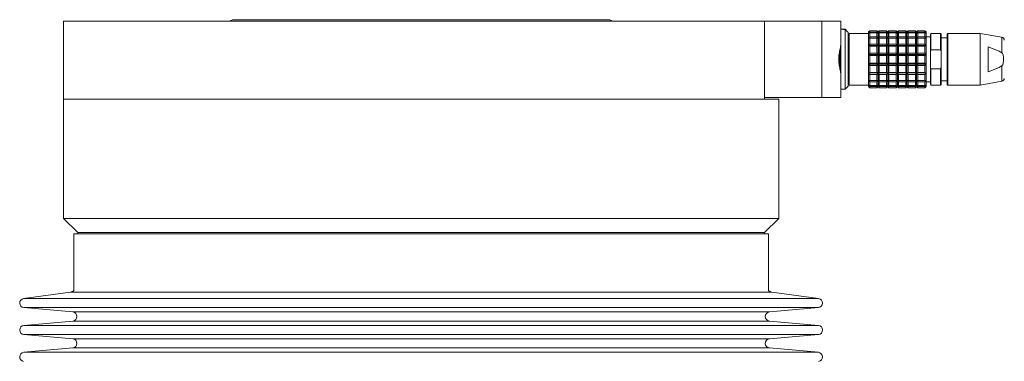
# Model space of a CAD drawing. Header units: inches. Extents: x -3.6 to 22.2, y -7.8 to 16.7.
# Tile 67 of 127: x 2.9 to 9.3, y 7.8 to 10.1. Entities that reach past the tile are written whole.
import ezdxf

# ---------------------------------------------------------------- set-up
doc = ezdxf.new("R2010")
doc.units = ezdxf.units.IN
doc.header["$MEASUREMENT"] = 0

msp = doc.modelspace()

# ---------------------------------------------------------------- linework, layer by layer
at = {"color": 7, "linetype": 'Continuous', "lineweight": 15}
for p, q in [((3.1457, 10.0726), (3.1457, 9.5606)), ((3.1457, 10.0726), (7.7392, 10.0726)), ((6.7187, 10.0826), (4.2597, 10.0826)), ((7.7392, 10.0726), (8.1142, 10.0726)), ((7.7392, 9.5606), (7.7392, 10.0726)), ((8.1142, 9.5726), (8.1142, 10.0726)), ((8.1142, 10.0726), (8.2392, 10.0726)), ((8.2392, 10.0726), (8.2392, 9.9237)), ((8.2503, 10.0195), (8.2392, 10.0195)), ((8.2667, 10.0195), (8.2501, 10.0195)), ((8.2834, 10.0029), (8.2667, 10.0195)), ((8.2667, 10.0188), (8.2667, 10.0195)), ((8.2667, 9.8226), (8.2667, 10.0188)), ((8.2864, 9.9998), (8.2833, 10.0029)), ((8.2864, 9.8226), (8.2864, 9.9998)), ((8.4281, 10.0095), (8.4203, 10.0018)), ((8.4203, 10.0018), (8.4281, 10.0095)), ((8.4203, 10.0018), (8.4203, 9.991)), ((8.4203, 9.991), (8.4281, 10.0009)), ((8.4281, 10.0009), (8.4281, 10.0095)), ((8.4754, 10.0095), (8.4281, 10.0095)), ((8.4281, 10.0009), (8.4754, 10.0009)), ((8.4754, 10.0009), (8.4754, 10.0095)), ((8.4833, 10.0018), (8.4754, 10.0095)), ((8.4754, 10.0095), (8.4833, 10.0018)), ((8.4754, 10.0009), (8.4833, 9.991)), ((8.4911, 10.0095), (8.4833, 10.0018)), ((8.4833, 10.0018), (8.4911, 10.0095)), ((8.4833, 9.991), (8.4833, 10.0018)), ((8.4833, 9.991), (8.4911, 10.0009)), ((8.4911, 10.0009), (8.4911, 10.0095)), ((8.5384, 10.0095), (8.4911, 10.0095)), ((8.4911, 10.0009), (8.5384, 10.0009)), ((8.5384, 10.0009), (8.5384, 10.0095)), ((8.5463, 10.0018), (8.5384, 10.0095)), ((8.5384, 10.0095), (8.5463, 10.0018)), ((8.5384, 10.0009), (8.5463, 9.991)), ((8.5541, 10.0095), (8.5463, 10.0018)), ((8.5463, 10.0018), (8.5541, 10.0095)), ((8.5463, 9.991), (8.5463, 10.0018)), ((8.5463, 9.991), (8.5541, 10.0009)), ((8.5541, 10.0009), (8.5541, 10.0095)), ((8.6014, 10.0095), (8.5541, 10.0095)), ((8.5541, 10.0009), (8.6014, 10.0009)), ((8.6014, 10.0009), (8.6014, 10.0095)), ((8.6092, 10.0018), (8.6014, 10.0095)), ((8.6014, 10.0009), (8.6092, 9.991)), ((8.6171, 10.0095), (8.6092, 10.0018)), ((8.6092, 10.0018), (8.6171, 10.0095)), ((8.6092, 9.991), (8.6092, 10.0018)), ((8.6092, 9.991), (8.6171, 10.0009)), ((8.6171, 10.0009), (8.6171, 10.0095)), ((8.6644, 10.0095), (8.6171, 10.0095)), ((8.6171, 10.0009), (8.6644, 10.0009)), ((8.6644, 10.0009), (8.6644, 10.0095)), ((8.6722, 10.0018), (8.6644, 10.0095)), ((8.6644, 10.0095), (8.6722, 10.0018)), ((8.6644, 10.0009), (8.6722, 9.991)), ((8.6801, 10.0095), (8.6722, 10.0018)), ((8.6722, 10.0018), (8.6801, 10.0095)), ((8.6722, 9.991), (8.6722, 10.0018)), ((8.6722, 9.991), (8.6801, 10.0009)), ((8.6801, 10.0009), (8.6801, 10.0095)), ((8.7274, 10.0095), (8.6801, 10.0095)), ((8.6801, 10.0009), (8.7274, 10.0009)), ((8.7274, 10.0009), (8.7274, 10.0095)), ((8.7352, 10.0018), (8.7274, 10.0095)), ((8.7274, 10.0095), (8.7352, 10.0018)), ((8.7274, 10.0009), (8.7352, 9.991)), ((8.7431, 10.0095), (8.7352, 10.0018)), ((8.7352, 10.0018), (8.7431, 10.0095)), ((8.7352, 9.991), (8.7352, 10.0018)), ((8.7352, 9.991), (8.7431, 10.0009)), ((8.7431, 10.0009), (8.7431, 10.0095)), ((8.7903, 10.0095), (8.7431, 10.0095)), ((8.7431, 10.0009), (8.7903, 10.0009)), ((8.7903, 10.0009), (8.7903, 10.0095)), ((8.7982, 10.0018), (8.7903, 10.0095)), ((8.7903, 10.0095), (8.7982, 10.0018)), ((8.7903, 10.0009), (8.7982, 9.991)), ((8.7982, 9.991), (8.7982, 10.0018)), ((8.4203, 9.9919), (8.2943, 9.9919)), ((8.4281, 9.9956), (8.4203, 9.991)), ((8.4203, 9.991), (8.4203, 9.9599)), ((8.4203, 9.9599), (8.4281, 9.9707)), ((8.4281, 9.9608), (8.4203, 9.9599)), ((8.4203, 9.9599), (8.4203, 9.9122)), ((8.4281, 9.9707), (8.4281, 9.9956)), ((8.4754, 9.9956), (8.4281, 9.9956)), ((8.4281, 9.9707), (8.4754, 9.9707)), ((8.4281, 9.9228), (8.4281, 9.9608)), ((8.4754, 9.9608), (8.4281, 9.9608)), ((8.4754, 9.9707), (8.4754, 9.9956)), ((8.4833, 9.991), (8.4754, 9.9956)), ((8.4754, 9.9707), (8.4833, 9.9599)), ((8.4754, 9.9228), (8.4754, 9.9608)), ((8.4833, 9.9599), (8.4754, 9.9608)), ((8.4911, 9.9956), (8.4833, 9.991)), ((8.4833, 9.9599), (8.4833, 9.991)), ((8.4833, 9.9599), (8.4911, 9.9707)), ((8.4911, 9.9608), (8.4833, 9.9599)), ((8.4833, 9.9122), (8.4833, 9.9599)), ((8.4911, 9.9707), (8.4911, 9.9956)), ((8.5384, 9.9956), (8.4911, 9.9956)), ((8.4911, 9.9707), (8.5384, 9.9707)), ((8.4911, 9.9228), (8.4911, 9.9608)), ((8.5384, 9.9608), (8.4911, 9.9608)), ((8.5384, 9.9707), (8.5384, 9.9956)), ((8.5463, 9.991), (8.5384, 9.9956)), ((8.5384, 9.9707), (8.5463, 9.9599)), ((8.5384, 9.9228), (8.5384, 9.9608)), ((8.5463, 9.9599), (8.5384, 9.9608)), ((8.5541, 9.9956), (8.5463, 9.991)), ((8.5463, 9.9599), (8.5463, 9.991)), ((8.5463, 9.9599), (8.5541, 9.9707)), ((8.5541, 9.9608), (8.5463, 9.9599)), ((8.5463, 9.9122), (8.5463, 9.9599)), ((8.5541, 9.9707), (8.5541, 9.9956)), ((8.6014, 9.9956), (8.5541, 9.9956)), ((8.5541, 9.9707), (8.6014, 9.9707)), ((8.5541, 9.9228), (8.5541, 9.9608)), ((8.6014, 9.9608), (8.5541, 9.9608)), ((8.6014, 9.9707), (8.6014, 9.9956)), ((8.6092, 9.991), (8.6014, 9.9956)), ((8.6014, 9.9707), (8.6092, 9.9599)), ((8.6014, 9.9228), (8.6014, 9.9608)), ((8.6092, 9.9599), (8.6014, 9.9608)), ((8.6171, 9.9956), (8.6092, 9.991)), ((8.6092, 9.9599), (8.6092, 9.991)), ((8.6092, 9.9599), (8.6171, 9.9707)), ((8.6171, 9.9608), (8.6092, 9.9599)), ((8.6092, 9.9122), (8.6092, 9.9599)), ((8.6171, 9.9707), (8.6171, 9.9956)), ((8.6644, 9.9956), (8.6171, 9.9956)), ((8.6171, 9.9707), (8.6644, 9.9707)), ((8.6171, 9.9228), (8.6171, 9.9608)), ((8.6644, 9.9608), (8.6171, 9.9608)), ((8.6644, 9.9707), (8.6644, 9.9956)), ((8.6722, 9.991), (8.6644, 9.9956)), ((8.6644, 9.9707), (8.6722, 9.9599)), ((8.6644, 9.9228), (8.6644, 9.9608)), ((8.6722, 9.9599), (8.6644, 9.9608)), ((8.6801, 9.9956), (8.6722, 9.991)), ((8.6722, 9.9599), (8.6722, 9.991)), ((8.6722, 9.9599), (8.6801, 9.9707)), ((8.6801, 9.9608), (8.6722, 9.9599)), ((8.6722, 9.9122), (8.6722, 9.9599)), ((8.6801, 9.9707), (8.6801, 9.9956)), ((8.7274, 9.9956), (8.6801, 9.9956)), ((8.6801, 9.9707), (8.7274, 9.9707)), ((8.6801, 9.9228), (8.6801, 9.9608)), ((8.7274, 9.9608), (8.6801, 9.9608)), ((8.7274, 9.9707), (8.7274, 9.9956)), ((8.7352, 9.991), (8.7274, 9.9956)), ((8.7274, 9.9707), (8.7352, 9.9599)), ((8.7274, 9.9228), (8.7274, 9.9608)), ((8.7352, 9.9599), (8.7274, 9.9608)), ((8.7431, 9.9956), (8.7352, 9.991)), ((8.7352, 9.9599), (8.7352, 9.991)), ((8.7352, 9.9599), (8.7431, 9.9707)), ((8.7431, 9.9608), (8.7352, 9.9599)), ((8.7352, 9.9122), (8.7352, 9.9599)), ((8.7431, 9.9707), (8.7431, 9.9956)), ((8.7903, 9.9956), (8.7431, 9.9956)), ((8.7431, 9.9707), (8.7903, 9.9707)), ((8.7431, 9.9228), (8.7431, 9.9608)), ((8.7903, 9.9608), (8.7431, 9.9608)), ((8.7903, 9.9707), (8.7903, 9.9956)), ((8.7982, 9.991), (8.7903, 9.9956)), ((8.7903, 9.9707), (8.7982, 9.9599)), ((8.7903, 9.9228), (8.7903, 9.9608)), ((8.7982, 9.9599), (8.7903, 9.9608)), ((8.7982, 9.9599), (8.7982, 9.991)), ((8.8258, 9.9703), (8.7982, 9.9703)), ((8.7982, 9.9122), (8.7982, 9.9599)), ((8.8297, 9.9919), (8.8258, 9.988)), ((8.8258, 9.988), (8.8258, 9.8731)), ((8.8927, 9.9919), (8.8297, 9.9919)), ((8.8297, 9.8848), (8.8297, 9.9919)), ((8.8966, 9.988), (8.8927, 9.9919)), ((8.8927, 9.8848), (8.8927, 9.9919)), ((8.8966, 9.8731), (8.8966, 9.988)), ((8.936, 9.9644), (8.8966, 9.9644)), ((8.94, 9.9919), (8.936, 9.988)), ((8.936, 9.988), (8.936, 9.6573)), ((9.1526, 9.9919), (8.94, 9.9919)), ((8.94, 9.6534), (8.94, 9.9919)), ((9.2938, 9.967), (9.1526, 9.9919)), ((9.1526, 9.6534), (9.1526, 9.9919)), ((8.2323, 9.8824), (8.2323, 9.7638)), ((8.2392, 9.7216), (8.2392, 9.9237)), ((8.4203, 9.9122), (8.4281, 9.9228)), ((8.4203, 9.9122), (8.4203, 9.8538)), ((8.4281, 9.9094), (8.4203, 9.9122)), ((8.4203, 9.9122), (8.4833, 9.9122)), ((8.4281, 9.9228), (8.4754, 9.9228)), ((8.4281, 9.8627), (8.4281, 9.9094)), ((8.4754, 9.9094), (8.4281, 9.9094)), ((8.4754, 9.9228), (8.4833, 9.9122)), ((8.4833, 9.9122), (8.4754, 9.9094)), ((8.4754, 9.8627), (8.4754, 9.9094)), ((8.4833, 9.9122), (8.4911, 9.9228)), ((8.4833, 9.8538), (8.4833, 9.9122)), ((8.4911, 9.9094), (8.4833, 9.9122)), ((8.4833, 9.9122), (8.5463, 9.9122)), ((8.4911, 9.9228), (8.5384, 9.9228)), ((8.4911, 9.8627), (8.4911, 9.9094)), ((8.5384, 9.9094), (8.4911, 9.9094)), ((8.5384, 9.9228), (8.5463, 9.9122)), ((8.5463, 9.9122), (8.5384, 9.9094)), ((8.5384, 9.8627), (8.5384, 9.9094)), ((8.5463, 9.9122), (8.5541, 9.9228)), ((8.5463, 9.8538), (8.5463, 9.9122)), ((8.5541, 9.9094), (8.5463, 9.9122)), ((8.5463, 9.9122), (8.6092, 9.9122)), ((8.5541, 9.9228), (8.6014, 9.9228)), ((8.5541, 9.8627), (8.5541, 9.9094)), ((8.6014, 9.9094), (8.5541, 9.9094)), ((8.6014, 9.9228), (8.6092, 9.9122)), ((8.6092, 9.9122), (8.6014, 9.9094)), ((8.6014, 9.8627), (8.6014, 9.9094)), ((8.6092, 9.9122), (8.6171, 9.9228)), ((8.6092, 9.8538), (8.6092, 9.9122)), ((8.6171, 9.9094), (8.6092, 9.9122)), ((8.6092, 9.9122), (8.6722, 9.9122)), ((8.6171, 9.9228), (8.6644, 9.9228)), ((8.6171, 9.8627), (8.6171, 9.9094)), ((8.6644, 9.9094), (8.6171, 9.9094)), ((8.6644, 9.9228), (8.6722, 9.9122)), ((8.6722, 9.9122), (8.6644, 9.9094)), ((8.6644, 9.8627), (8.6644, 9.9094)), ((8.6722, 9.9122), (8.6801, 9.9228)), ((8.6722, 9.8538), (8.6722, 9.9122)), ((8.6801, 9.9094), (8.6722, 9.9122)), ((8.6722, 9.9122), (8.7352, 9.9122)), ((8.6801, 9.9228), (8.7274, 9.9228)), ((8.6801, 9.8627), (8.6801, 9.9094)), ((8.7274, 9.9094), (8.6801, 9.9094)), ((8.7274, 9.9228), (8.7352, 9.9122)), ((8.7352, 9.9122), (8.7274, 9.9094)), ((8.7274, 9.8627), (8.7274, 9.9094)), ((8.7352, 9.9122), (8.7431, 9.9228)), ((8.7352, 9.8538), (8.7352, 9.9122)), ((8.7431, 9.9094), (8.7352, 9.9122)), ((8.7352, 9.9122), (8.7982, 9.9122)), ((8.7431, 9.9228), (8.7903, 9.9228)), ((8.7431, 9.8627), (8.7431, 9.9094)), ((8.7903, 9.9094), (8.7431, 9.9094)), ((8.7903, 9.9228), (8.7982, 9.9122)), ((8.7982, 9.9122), (8.7903, 9.9094)), ((8.7903, 9.8627), (8.7903, 9.9094)), ((8.7982, 9.8538), (8.7982, 9.9122)), ((8.8258, 9.8731), (8.8297, 9.8848)), ((8.8258, 9.8731), (8.8258, 9.7722)), ((8.8297, 9.8848), (8.8927, 9.8848)), ((8.8927, 9.8848), (8.8966, 9.8731)), ((8.8966, 9.8731), (8.8966, 9.7722)), ((9.2037, 9.7408), (9.2037, 9.9045)), ((9.2037, 9.9045), (9.2754, 9.8756)), ((9.2754, 9.8756), (9.2828, 9.8719)), ((9.2828, 9.8719), (9.2938, 9.8658)), ((8.2667, 9.6258), (8.2667, 9.8226)), ((8.2864, 9.6455), (8.2864, 9.8226)), ((8.4203, 9.8538), (8.4281, 9.8627)), ((8.4203, 9.8538), (8.4203, 9.7915)), ((8.4281, 9.8475), (8.4203, 9.8538)), ((8.4203, 9.8538), (8.4833, 9.8538)), ((8.4281, 9.8627), (8.4754, 9.8627)), ((8.4281, 9.7978), (8.4281, 9.8475)), ((8.4754, 9.8475), (8.4281, 9.8475)), ((8.4754, 9.8627), (8.4833, 9.8538)), ((8.4833, 9.8538), (8.4754, 9.8475)), ((8.4754, 9.7978), (8.4754, 9.8475)), ((8.4833, 9.8538), (8.4911, 9.8627)), ((8.4833, 9.7915), (8.4833, 9.8538)), ((8.4911, 9.8475), (8.4833, 9.8538)), ((8.4833, 9.8538), (8.5463, 9.8538)), ((8.4911, 9.8627), (8.5384, 9.8627)), ((8.4911, 9.7978), (8.4911, 9.8475)), ((8.5384, 9.8475), (8.4911, 9.8475)), ((8.5384, 9.8627), (8.5463, 9.8538)), ((8.5463, 9.8538), (8.5384, 9.8475)), ((8.5384, 9.7978), (8.5384, 9.8475)), ((8.5463, 9.8538), (8.5541, 9.8627)), ((8.5463, 9.7915), (8.5463, 9.8538)), ((8.5541, 9.8475), (8.5463, 9.8538)), ((8.5463, 9.8538), (8.6092, 9.8538)), ((8.5541, 9.8627), (8.6014, 9.8627)), ((8.5541, 9.7978), (8.5541, 9.8475)), ((8.6014, 9.8475), (8.5541, 9.8475)), ((8.6014, 9.8627), (8.6092, 9.8538)), ((8.6092, 9.8538), (8.6014, 9.8475)), ((8.6014, 9.7978), (8.6014, 9.8475)), ((8.6092, 9.8538), (8.6171, 9.8627)), ((8.6092, 9.7915), (8.6092, 9.8538)), ((8.6171, 9.8475), (8.6092, 9.8538)), ((8.6092, 9.8538), (8.6722, 9.8538)), ((8.6171, 9.8627), (8.6644, 9.8627)), ((8.6171, 9.7978), (8.6171, 9.8475)), ((8.6644, 9.8475), (8.6171, 9.8475)), ((8.6644, 9.8627), (8.6722, 9.8538)), ((8.6722, 9.8538), (8.6644, 9.8475)), ((8.6644, 9.7978), (8.6644, 9.8475)), ((8.6722, 9.8538), (8.6801, 9.8627)), ((8.6722, 9.7915), (8.6722, 9.8538)), ((8.6801, 9.8475), (8.6722, 9.8538)), ((8.6722, 9.8538), (8.7352, 9.8538)), ((8.6801, 9.8627), (8.7274, 9.8627)), ((8.6801, 9.7978), (8.6801, 9.8475)), ((8.7274, 9.8475), (8.6801, 9.8475)), ((8.7274, 9.8627), (8.7352, 9.8538)), ((8.7352, 9.8538), (8.7274, 9.8475)), ((8.7274, 9.7978), (8.7274, 9.8475)), ((8.7352, 9.8538), (8.7431, 9.8627)), ((8.7352, 9.7915), (8.7352, 9.8538)), ((8.7431, 9.8475), (8.7352, 9.8538)), ((8.7352, 9.8538), (8.7982, 9.8538)), ((8.7431, 9.8627), (8.7903, 9.8627)), ((8.7431, 9.7978), (8.7431, 9.8475)), ((8.7903, 9.8475), (8.7431, 9.8475)), ((8.7903, 9.8627), (8.7982, 9.8538)), ((8.7982, 9.8538), (8.7903, 9.8475)), ((8.7903, 9.7978), (8.7903, 9.8475)), ((8.7982, 9.7915), (8.7982, 9.8538)), ((8.4203, 9.7915), (8.4281, 9.7978)), ((8.4203, 9.7915), (8.4833, 9.7915)), ((8.4281, 9.7826), (8.4203, 9.7915)), ((8.4203, 9.7915), (8.4203, 9.7331)), ((8.4281, 9.7978), (8.4754, 9.7978)), ((8.4281, 9.7359), (8.4281, 9.7826)), ((8.4754, 9.7826), (8.4281, 9.7826)), ((8.4754, 9.7978), (8.4833, 9.7915)), ((8.4833, 9.7915), (8.4754, 9.7826)), ((8.4754, 9.7359), (8.4754, 9.7826)), ((8.4833, 9.7915), (8.4911, 9.7978)), ((8.4833, 9.7915), (8.5463, 9.7915)), ((8.4833, 9.7331), (8.4833, 9.7915)), ((8.4911, 9.7826), (8.4833, 9.7915)), ((8.4911, 9.7978), (8.5384, 9.7978)), ((8.4911, 9.7359), (8.4911, 9.7826)), ((8.5384, 9.7826), (8.4911, 9.7826)), ((8.5384, 9.7978), (8.5463, 9.7915)), ((8.5463, 9.7915), (8.5384, 9.7826)), ((8.5384, 9.7359), (8.5384, 9.7826)), ((8.5463, 9.7915), (8.5541, 9.7978)), ((8.5463, 9.7915), (8.6092, 9.7915)), ((8.5463, 9.7331), (8.5463, 9.7915)), ((8.5541, 9.7826), (8.5463, 9.7915)), ((8.5541, 9.7978), (8.6014, 9.7978)), ((8.5541, 9.7359), (8.5541, 9.7826)), ((8.6014, 9.7826), (8.5541, 9.7826)), ((8.6014, 9.7978), (8.6092, 9.7915)), ((8.6092, 9.7915), (8.6014, 9.7826)), ((8.6014, 9.7359), (8.6014, 9.7826)), ((8.6092, 9.7915), (8.6171, 9.7978)), ((8.6092, 9.7915), (8.6722, 9.7915)), ((8.6092, 9.7331), (8.6092, 9.7915)), ((8.6171, 9.7826), (8.6092, 9.7915)), ((8.6171, 9.7978), (8.6644, 9.7978)), ((8.6171, 9.7359), (8.6171, 9.7826)), ((8.6644, 9.7826), (8.6171, 9.7826)), ((8.6644, 9.7978), (8.6722, 9.7915)), ((8.6722, 9.7915), (8.6644, 9.7826)), ((8.6644, 9.7359), (8.6644, 9.7826)), ((8.6722, 9.7915), (8.6801, 9.7978)), ((8.6722, 9.7915), (8.7352, 9.7915)), ((8.6722, 9.7331), (8.6722, 9.7915)), ((8.6801, 9.7826), (8.6722, 9.7915)), ((8.6801, 9.7978), (8.7274, 9.7978)), ((8.6801, 9.7359), (8.6801, 9.7826)), ((8.7274, 9.7826), (8.6801, 9.7826)), ((8.7274, 9.7978), (8.7352, 9.7915)), ((8.7352, 9.7915), (8.7274, 9.7826)), ((8.7274, 9.7359), (8.7274, 9.7826)), ((8.7352, 9.7915), (8.7431, 9.7978)), ((8.7352, 9.7915), (8.7982, 9.7915)), ((8.7352, 9.7331), (8.7352, 9.7915)), ((8.7431, 9.7826), (8.7352, 9.7915)), ((8.7431, 9.7978), (8.7903, 9.7978)), ((8.7431, 9.7359), (8.7431, 9.7826)), ((8.7903, 9.7826), (8.7431, 9.7826)), ((8.7903, 9.7978), (8.7982, 9.7915)), ((8.7982, 9.7915), (8.7903, 9.7826)), ((8.7903, 9.7359), (8.7903, 9.7826)), ((8.7982, 9.7331), (8.7982, 9.7915)), ((8.8297, 9.7605), (8.8258, 9.7722)), ((8.8258, 9.7722), (8.8258, 9.6573)), ((8.8927, 9.7605), (8.8297, 9.7605)), ((8.8297, 9.6534), (8.8297, 9.7605)), ((8.8966, 9.7722), (8.8927, 9.7605)), ((8.8927, 9.6534), (8.8927, 9.7605)), ((8.8966, 9.6573), (8.8966, 9.7722)), ((9.2754, 9.7696), (9.2037, 9.7408)), ((9.2828, 9.7734), (9.2754, 9.7696)), ((9.2938, 9.7795), (9.2828, 9.7734)), ((8.2392, 9.7216), (8.2392, 9.5726)), ((8.4203, 9.7331), (8.4281, 9.7359)), ((8.4203, 9.7331), (8.4833, 9.7331)), ((8.4281, 9.7225), (8.4203, 9.7331)), ((8.4203, 9.7331), (8.4203, 9.6854)), ((8.4203, 9.6854), (8.4281, 9.6845)), ((8.4281, 9.6746), (8.4203, 9.6854)), ((8.4203, 9.6854), (8.4203, 9.6543)), ((8.4281, 9.7359), (8.4754, 9.7359)), ((8.4281, 9.6845), (8.4281, 9.7225)), ((8.4754, 9.7225), (8.4281, 9.7225)), ((8.4281, 9.6845), (8.4754, 9.6845)), ((8.4754, 9.7359), (8.4833, 9.7331)), ((8.4833, 9.7331), (8.4754, 9.7225)), ((8.4754, 9.6845), (8.4754, 9.7225)), ((8.4754, 9.6845), (8.4833, 9.6854)), ((8.4833, 9.6854), (8.4754, 9.6746)), ((8.4833, 9.7331), (8.4911, 9.7359)), ((8.4833, 9.7331), (8.5463, 9.7331)), ((8.4833, 9.6854), (8.4833, 9.7331)), ((8.4911, 9.7225), (8.4833, 9.7331)), ((8.4833, 9.6854), (8.4911, 9.6845)), ((8.4833, 9.6543), (8.4833, 9.6854)), ((8.4911, 9.6746), (8.4833, 9.6854)), ((8.4911, 9.7359), (8.5384, 9.7359)), ((8.4911, 9.6845), (8.4911, 9.7225)), ((8.5384, 9.7225), (8.4911, 9.7225)), ((8.4911, 9.6845), (8.5384, 9.6845)), ((8.5384, 9.7359), (8.5463, 9.7331)), ((8.5463, 9.7331), (8.5384, 9.7225)), ((8.5384, 9.6845), (8.5384, 9.7225)), ((8.5384, 9.6845), (8.5463, 9.6854)), ((8.5463, 9.6854), (8.5384, 9.6746)), ((8.5463, 9.7331), (8.5541, 9.7359)), ((8.5463, 9.7331), (8.6092, 9.7331)), ((8.5463, 9.6854), (8.5463, 9.7331)), ((8.5541, 9.7225), (8.5463, 9.7331)), ((8.5463, 9.6854), (8.5541, 9.6845)), ((8.5541, 9.6746), (8.5463, 9.6854)), ((8.5463, 9.6543), (8.5463, 9.6854)), ((8.5541, 9.7359), (8.6014, 9.7359)), ((8.5541, 9.6845), (8.5541, 9.7225)), ((8.6014, 9.7225), (8.5541, 9.7225)), ((8.5541, 9.6845), (8.6014, 9.6845)), ((8.6014, 9.7359), (8.6092, 9.7331)), ((8.6092, 9.7331), (8.6014, 9.7225)), ((8.6014, 9.6845), (8.6014, 9.7225)), ((8.6014, 9.6845), (8.6092, 9.6854)), ((8.6092, 9.6854), (8.6014, 9.6746)), ((8.6092, 9.7331), (8.6171, 9.7359)), ((8.6092, 9.7331), (8.6722, 9.7331)), ((8.6092, 9.6854), (8.6092, 9.7331)), ((8.6171, 9.7225), (8.6092, 9.7331)), ((8.6092, 9.6854), (8.6171, 9.6845)), ((8.6092, 9.6543), (8.6092, 9.6854)), ((8.6171, 9.6746), (8.6092, 9.6854)), ((8.6171, 9.7359), (8.6644, 9.7359)), ((8.6171, 9.6845), (8.6171, 9.7225)), ((8.6644, 9.7225), (8.6171, 9.7225)), ((8.6171, 9.6845), (8.6644, 9.6845)), ((8.6644, 9.7359), (8.6722, 9.7331)), ((8.6722, 9.7331), (8.6644, 9.7225)), ((8.6644, 9.6845), (8.6644, 9.7225)), ((8.6644, 9.6845), (8.6722, 9.6854)), ((8.6722, 9.6854), (8.6644, 9.6746)), ((8.6722, 9.7331), (8.6801, 9.7359)), ((8.6722, 9.7331), (8.7352, 9.7331)), ((8.6722, 9.6854), (8.6722, 9.7331)), ((8.6801, 9.7225), (8.6722, 9.7331)), ((8.6722, 9.6854), (8.6801, 9.6845)), ((8.6722, 9.6543), (8.6722, 9.6854)), ((8.6801, 9.6746), (8.6722, 9.6854)), ((8.6801, 9.7359), (8.7274, 9.7359)), ((8.6801, 9.6845), (8.6801, 9.7225)), ((8.7274, 9.7225), (8.6801, 9.7225)), ((8.6801, 9.6845), (8.7274, 9.6845)), ((8.7274, 9.7359), (8.7352, 9.7331)), ((8.7352, 9.7331), (8.7274, 9.7225)), ((8.7274, 9.6845), (8.7274, 9.7225)), ((8.7274, 9.6845), (8.7352, 9.6854)), ((8.7352, 9.6854), (8.7274, 9.6746)), ((8.7352, 9.7331), (8.7431, 9.7359)), ((8.7352, 9.7331), (8.7982, 9.7331)), ((8.7352, 9.6854), (8.7352, 9.7331)), ((8.7431, 9.7225), (8.7352, 9.7331)), ((8.7352, 9.6854), (8.7431, 9.6845)), ((8.7431, 9.6746), (8.7352, 9.6854)), ((8.7352, 9.6543), (8.7352, 9.6854)), ((8.7431, 9.7359), (8.7903, 9.7359)), ((8.7431, 9.6845), (8.7431, 9.7225)), ((8.7903, 9.7225), (8.7431, 9.7225)), ((8.7431, 9.6845), (8.7903, 9.6845)), ((8.7903, 9.7359), (8.7982, 9.7331)), ((8.7982, 9.7331), (8.7903, 9.7225)), ((8.7903, 9.6845), (8.7903, 9.7225)), ((8.7903, 9.6845), (8.7982, 9.6854)), ((8.7982, 9.6854), (8.7903, 9.6746)), ((8.7982, 9.6854), (8.7982, 9.7331)), ((8.7982, 9.6543), (8.7982, 9.6854)), ((8.8966, 9.6809), (8.936, 9.6809)), ((9.1526, 9.6534), (9.2938, 9.6783)), ((8.2392, 9.6258), (8.2667, 9.6258)), ((8.2667, 9.6258), (8.2864, 9.6455)), ((8.2943, 9.6534), (8.4203, 9.6534)), ((8.4203, 9.6543), (8.4281, 9.6497)), ((8.4281, 9.6444), (8.4203, 9.6543)), ((8.4203, 9.6543), (8.4203, 9.6435)), ((8.4203, 9.6435), (8.4281, 9.6358)), ((8.4281, 9.6358), (8.4203, 9.6435)), ((8.4754, 9.6746), (8.4281, 9.6746)), ((8.4281, 9.6497), (8.4281, 9.6746)), ((8.4281, 9.6497), (8.4754, 9.6497)), ((8.4281, 9.6358), (8.4281, 9.6444)), ((8.4754, 9.6444), (8.4281, 9.6444)), ((8.4281, 9.6358), (8.4754, 9.6358)), ((8.4754, 9.6497), (8.4754, 9.6746)), ((8.4754, 9.6497), (8.4833, 9.6543)), ((8.4833, 9.6543), (8.4754, 9.6444)), ((8.4754, 9.6358), (8.4754, 9.6444)), ((8.4754, 9.6358), (8.4833, 9.6435)), ((8.4833, 9.6543), (8.4911, 9.6497)), ((8.4911, 9.6444), (8.4833, 9.6543)), ((8.4833, 9.6435), (8.4833, 9.6543)), ((8.4833, 9.6435), (8.4911, 9.6358)), ((8.4911, 9.6358), (8.4833, 9.6435)), ((8.4911, 9.6497), (8.4911, 9.6746)), ((8.5384, 9.6746), (8.4911, 9.6746)), ((8.4911, 9.6497), (8.5384, 9.6497)), ((8.5384, 9.6444), (8.4911, 9.6444)), ((8.4911, 9.6358), (8.4911, 9.6444)), ((8.4911, 9.6358), (8.5384, 9.6358)), ((8.5384, 9.6497), (8.5384, 9.6746)), ((8.5384, 9.6497), (8.5463, 9.6543)), ((8.5463, 9.6543), (8.5384, 9.6444)), ((8.5384, 9.6358), (8.5384, 9.6444)), ((8.5384, 9.6358), (8.5463, 9.6435)), ((8.5463, 9.6543), (8.5541, 9.6497)), ((8.5463, 9.6435), (8.5463, 9.6543)), ((8.5541, 9.6444), (8.5463, 9.6543)), ((8.5463, 9.6435), (8.5541, 9.6358)), ((8.5541, 9.6358), (8.5463, 9.6435)), ((8.6014, 9.6746), (8.5541, 9.6746)), ((8.5541, 9.6497), (8.5541, 9.6746)), ((8.5541, 9.6497), (8.6014, 9.6497)), ((8.5541, 9.6358), (8.5541, 9.6444)), ((8.6014, 9.6444), (8.5541, 9.6444)), ((8.5541, 9.6358), (8.6014, 9.6358)), ((8.6014, 9.6497), (8.6014, 9.6746)), ((8.6014, 9.6497), (8.6092, 9.6543)), ((8.6092, 9.6543), (8.6014, 9.6444)), ((8.6014, 9.6358), (8.6014, 9.6444)), ((8.6014, 9.6358), (8.6092, 9.6435)), ((8.6092, 9.6543), (8.6171, 9.6497)), ((8.6171, 9.6444), (8.6092, 9.6543)), ((8.6092, 9.6435), (8.6092, 9.6543)), ((8.6092, 9.6435), (8.6171, 9.6358)), ((8.6171, 9.6358), (8.6092, 9.6435)), ((8.6171, 9.6497), (8.6171, 9.6746)), ((8.6644, 9.6746), (8.6171, 9.6746)), ((8.6171, 9.6497), (8.6644, 9.6497)), ((8.6644, 9.6444), (8.6171, 9.6444)), ((8.6171, 9.6358), (8.6171, 9.6444)), ((8.6171, 9.6358), (8.6644, 9.6358)), ((8.6644, 9.6497), (8.6644, 9.6746)), ((8.6644, 9.6497), (8.6722, 9.6543)), ((8.6722, 9.6543), (8.6644, 9.6444)), ((8.6644, 9.6358), (8.6644, 9.6444)), ((8.6644, 9.6358), (8.6722, 9.6435)), ((8.6722, 9.6543), (8.6801, 9.6497)), ((8.6722, 9.6435), (8.6722, 9.6543)), ((8.6801, 9.6444), (8.6722, 9.6543)), ((8.6722, 9.6435), (8.6801, 9.6358)), ((8.6801, 9.6358), (8.6722, 9.6435)), ((8.6801, 9.6497), (8.6801, 9.6746)), ((8.7274, 9.6746), (8.6801, 9.6746)), ((8.6801, 9.6497), (8.7274, 9.6497)), ((8.6801, 9.6358), (8.6801, 9.6444)), ((8.7274, 9.6444), (8.6801, 9.6444)), ((8.6801, 9.6358), (8.7274, 9.6358)), ((8.7274, 9.6497), (8.7274, 9.6746)), ((8.7274, 9.6497), (8.7352, 9.6543)), ((8.7352, 9.6543), (8.7274, 9.6444)), ((8.7274, 9.6358), (8.7274, 9.6444)), ((8.7274, 9.6358), (8.7352, 9.6435)), ((8.7352, 9.6435), (8.7274, 9.6358)), ((8.7352, 9.6543), (8.7431, 9.6497)), ((8.7431, 9.6444), (8.7352, 9.6543)), ((8.7352, 9.6435), (8.7352, 9.6543)), ((8.7352, 9.6435), (8.7431, 9.6358)), ((8.7431, 9.6358), (8.7352, 9.6435)), ((8.7903, 9.6746), (8.7431, 9.6746)), ((8.7431, 9.6497), (8.7431, 9.6746)), ((8.7431, 9.6497), (8.7903, 9.6497)), ((8.7903, 9.6444), (8.7431, 9.6444)), ((8.7431, 9.6358), (8.7431, 9.6444)), ((8.7431, 9.6358), (8.7903, 9.6358)), ((8.7903, 9.6497), (8.7903, 9.6746)), ((8.7903, 9.6497), (8.7982, 9.6543)), ((8.7982, 9.6543), (8.7903, 9.6444)), ((8.7903, 9.6358), (8.7903, 9.6444)), ((8.7903, 9.6358), (8.7982, 9.6435)), ((8.7982, 9.6435), (8.7903, 9.6358)), ((8.7982, 9.675), (8.8258, 9.675)), ((8.7982, 9.6435), (8.7982, 9.6543)), ((8.8258, 9.6573), (8.8297, 9.6534)), ((8.8297, 9.6534), (8.8927, 9.6534)), ((8.8927, 9.6534), (8.8966, 9.6573)), ((8.936, 9.6573), (8.94, 9.6534)), ((8.94, 9.6534), (9.1526, 9.6534)), ((3.1457, 9.5606), (3.1457, 8.7791)), ((7.7392, 9.5606), (3.1457, 9.5606)), ((3.1457, 9.5606), (7.8327, 9.5606)), ((7.7392, 9.5726), (8.1142, 9.5726)), ((7.8327, 8.7791), (7.8327, 9.5606)), ((8.2392, 9.5726), (8.1142, 9.5726)), ((3.1457, 8.7791), (3.2392, 8.6856)), ((7.8327, 8.7791), (3.1457, 8.7791)), ((7.7392, 8.6856), (7.8327, 8.7791)), ((3.2142, 8.6769), (3.2142, 8.3054)), ((3.2142, 8.6769), (7.7642, 8.6769)), ((3.2392, 8.6856), (3.2392, 8.6769)), ((5.4892, 8.6856), (3.2392, 8.6856)), ((7.7392, 8.6856), (5.4892, 8.6856)), ((7.7392, 8.6769), (7.7392, 8.6856)), ((7.7642, 8.3054), (7.7642, 8.6769)), ((3.1911, 8.2959), (2.885, 8.2529)), ((8.0933, 8.2529), (7.7872, 8.2959)), ((2.8865, 8.1933), (3.2068, 8.1649)), ((7.7715, 8.1649), (8.0918, 8.1933)), ((3.2068, 8.1052), (2.8865, 8.0768)), ((8.0918, 8.0768), (7.7715, 8.1052)), ((2.8865, 8.0171), (3.2068, 7.9887)), ((7.7715, 7.9887), (8.0918, 8.0171)), ((3.2068, 7.929), (2.8865, 7.9006)), ((8.0918, 7.9006), (7.7715, 7.929))]:
    msp.add_line(p, q, dxfattribs=at)
at = {"color": 8, "linetype": 'Continuous', "lineweight": 15}
for p, q in [((8.2943, 9.8226), (8.2943, 9.9919)), ((9.2938, 9.8658), (9.2938, 9.967)), ((8.2943, 9.6534), (8.2943, 9.8226)), ((9.2938, 9.6783), (9.2938, 9.7795)), ((5.8071, 8.2959), (3.1911, 8.2959)), ((7.7872, 8.2959), (5.8071, 8.2959)), ((5.8495, 8.2529), (2.885, 8.2529)), ((5.8493, 8.1933), (2.8865, 8.1933)), ((8.0918, 8.1933), (5.8493, 8.1933)), ((8.0933, 8.2529), (5.8495, 8.2529)), ((5.805, 8.1649), (3.2068, 8.1649)), ((7.7715, 8.1649), (5.805, 8.1649)), ((5.8493, 8.0768), (2.8865, 8.0768)), ((5.805, 8.1052), (3.2068, 8.1052)), ((7.7715, 8.1052), (5.805, 8.1052)), ((8.0918, 8.0768), (5.8493, 8.0768)), ((5.8493, 8.0171), (2.8865, 8.0171)), ((8.0918, 8.0171), (5.8493, 8.0171)), ((5.805, 7.9887), (3.2068, 7.9887)), ((7.7715, 7.9887), (5.805, 7.9887)), ((5.8493, 7.9006), (2.8865, 7.9006)), ((5.805, 7.929), (3.2068, 7.929)), ((7.7715, 7.929), (5.805, 7.929)), ((8.0918, 7.9006), (5.8493, 7.9006))]:
    msp.add_line(p, q, dxfattribs=at)
at = {"color": 7, "linetype": 'Continuous', "lineweight": 15}
for centre, radius, start, end in [((4.2597, 10.0561), 0.0265, 90, 141.49071), ((6.7187, 10.0561), 0.0265, 38.50929, 90), ((8.2943, 9.9841), 0.00787, 90, 180), ((9.2903, 9.9477), 0.0197, 0, 80), ((9.2903, 9.6976), 0.0197, 280, 0), ((8.2943, 9.6612), 0.00787, 180, 270), ((3.1842, 8.3454), 0.05, 277.99915, 306.8699), ((7.7942, 8.3454), 0.05, 233.1301, 262.00085), ((2.8892, 8.2232), 0.03, 97.99915, 264.94251), ((8.0892, 8.2232), 0.03, 275.05749, 82.00085), ((3.2042, 8.1351), 0.03, 275.05749, 84.94251), ((7.7742, 8.1351), 0.03, 95.05749, 264.94251), ((2.8892, 8.0469), 0.03, 95.05749, 264.94251), ((8.0892, 8.0469), 0.03, 275.05749, 84.94251), ((3.2042, 7.9588), 0.03, 275.05749, 84.94251), ((7.7742, 7.9588), 0.03, 95.05749, 264.94251), ((2.8892, 7.8707), 0.03, 95.05749, 262.00085), ((8.0892, 7.8707), 0.03, 277.99915, 84.94251)]:
    msp.add_arc(centre, radius, start, end, dxfattribs=at)
at = {"color": 8, "linetype": 'Continuous', "lineweight": 15}
for points, knots in [([(8.2503, 10.0195), (8.2502, 10.0195), (8.25, 10.0195), (8.2515, 10.0194), (8.2547, 10.0191), (8.2594, 10.0189), (8.2637, 10.0188), (8.2661, 10.0188), (8.2667, 10.0188)], [0, 0, 0, 0, 0.072995, 0.286836, 0.500949, 0.715741, 0.930543, 1, 1, 1, 1]), ([(8.2667, 10.0188), (8.2688, 10.0168), (8.2727, 10.0129), (8.2777, 10.0081), (8.2811, 10.0049), (8.2831, 10.0031), (8.2832, 10.003), (8.2833, 10.0029)], [0, 0, 0, 0, 0.274769, 0.526273, 0.715157, 0.86687, 1, 1, 1, 1])]:
    msp.add_open_spline(points, degree=3, knots=knots, dxfattribs=at)
at = {"color": 7, "linetype": 'Continuous', "lineweight": 15}
for points, knots in [([(8.2864, 9.9841), (8.2864, 9.9819), (8.2864, 9.9786), (8.2864, 9.9585), (8.2864, 9.9376), (8.2864, 9.9118), (8.2864, 9.8742), (8.2864, 9.843), (8.2864, 9.8226)], [0, 0, 0, 0, 0.239457, 0.368361, 0.5, 0.631639, 0.760543, 1, 1, 1, 1]), ([(8.2392, 9.9237), (8.2383, 9.9161), (8.2367, 9.9009), (8.2288, 9.8674), (8.2243, 9.8293), (8.2268, 9.7907), (8.2335, 9.7565), (8.2386, 9.7339), (8.2391, 9.7241), (8.2392, 9.7216)], [0, 0, 0, 0, 0.155801, 0.310899, 0.478015, 0.631512, 0.779429, 0.943872, 1, 1, 1, 1]), ([(9.2938, 9.8658), (9.2949, 9.8649), (9.2979, 9.8624), (9.3028, 9.8519), (9.3053, 9.8355), (9.3055, 9.8166), (9.304, 9.8004), (9.3011, 9.7893), (9.2972, 9.7822), (9.2948, 9.7803), (9.2938, 9.7795)], [0, 0, 0, 0, 0.046795, 0.126023, 0.368392, 0.585949, 0.74064, 0.89949, 0.957528, 1, 1, 1, 1])]:
    msp.add_open_spline(points, degree=3, knots=knots, dxfattribs=at)

doc.saveas('drawing.dxf')
